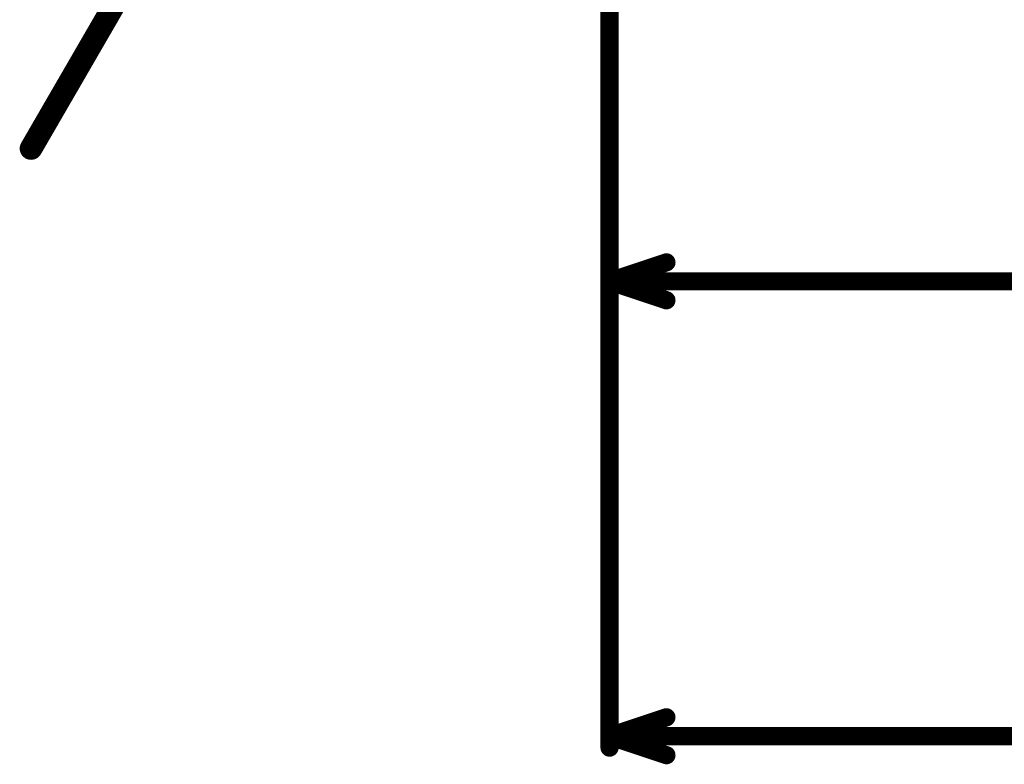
# Model space of a CAD drawing. Extents: x -1.5 to 9, y -3 to 5.
# Tile 14 of 256: x -0.259 to 0.174, y -0.612 to -0.285. Entities that reach past the tile are written whole.
import ezdxf

# ---------------------------------------------------------------- set-up
doc = ezdxf.new("R2010")
doc.units = 0
doc.layers.get('0').update_dxf_attribs({"linetype": 'CONTINUOUS'})
doc.layers.add('qfn16-30-34-a_mechanical_18', color=1, linetype='CONTINUOUS')
doc.layers.add('qfn16-30-34-a_mechanical_19', color=1, linetype='CONTINUOUS')

# ---------------------------------------------------------------- blocks, each defined once
blk = doc.blocks.new('D55')
at = {"const_width": 0.005}
blk.add_lwpolyline([(-0.0025, 0, 1), (0.0025, 0, 1)], format="xyb", close=True, dxfattribs=at)
blk = doc.blocks.new('D58')
at = {"const_width": 0.004}
blk.add_lwpolyline([(-0.002, 0, 1), (0.002, 0, 1)], format="xyb", close=True, dxfattribs=at)

msp = doc.modelspace()

# ---------------------------------------------------------------- linework, layer by layer
at = {"layer": 'qfn16-30-34-a_mechanical_18', "color": 1, "const_width": 0.008}
for points in [[(0, -0.405), (0, 0.61)], [(0, -0.605), (0, 0.61)], [(0, -0.4), (0.025, -0.391667)], [(0, -0.4), (0.025, -0.408333)], [(0, -0.4), (0.266204, -0.4)], [(0, -0.6), (0.025, -0.591667)], [(0, -0.6), (0.025, -0.608333)], [(0, -0.6), (0.316204, -0.6)]]:
    msp.add_lwpolyline(points, dxfattribs=at)
at = {"layer": 'qfn16-30-34-a_mechanical_19', "color": 1, "const_width": 0.01}
msp.add_lwpolyline([(-0.25434, -0.341592), (0.04566, 0.176342)], dxfattribs=at)

# ---------------------------------------------------------------- block references
at = {"layer": 'qfn16-30-34-a_mechanical_18'}
for p in [(0.025, -0.391667), (0, -0.4), (0, -0.4), (0, -0.4), (0, -0.405), (0.025, -0.408333), (0.025, -0.591667), (0, -0.6), (0, -0.6), (0, -0.6), (0, -0.605), (0.025, -0.608333)]:
    msp.add_blockref('D58', p, dxfattribs=at)
at = {"layer": 'qfn16-30-34-a_mechanical_19'}
msp.add_blockref('D55', (-0.25434, -0.341592), dxfattribs=at)

doc.saveas('drawing.dxf')
